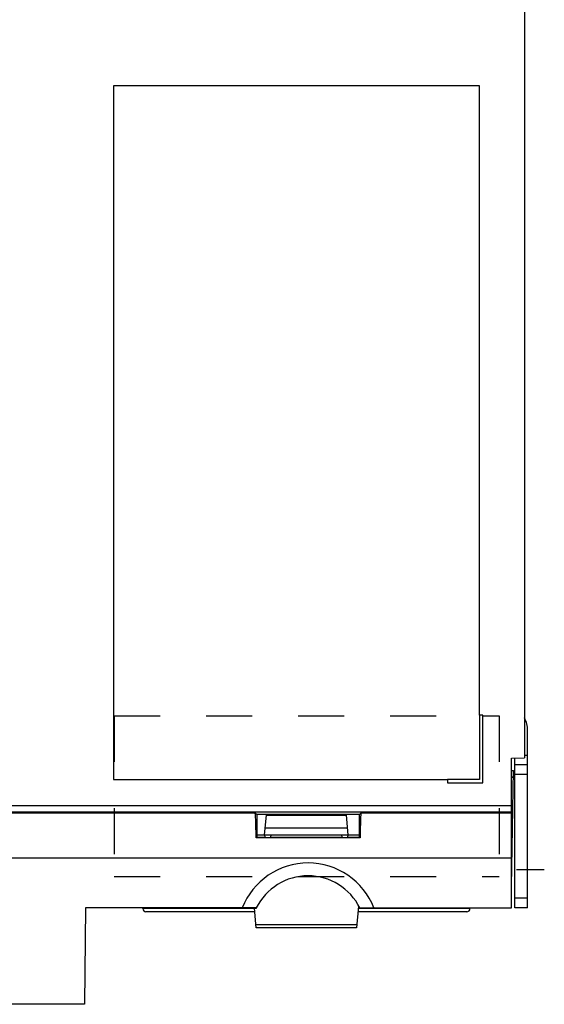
# Model space of a CAD drawing. Header units: millimetres. Extents: x 0 to 1300, y 0 to 1100.
# Tile 30 of 35: x 842 to 924, y 375 to 528. Entities that reach past the tile are written whole.
import ezdxf

# ---------------------------------------------------------------- set-up
doc = ezdxf.new("R2010")
doc.units = ezdxf.units.MM
doc.header["$LTSCALE"] = 71.703704
doc.linetypes.add('CENTER', pattern=[0.6, 0.375, -0.075, 0.075, -0.075])
doc.linetypes.add('HIDDEN', pattern=[0.2, 0.1, -0.1])
doc.layers.get('0').update_dxf_attribs({"linetype": 'CONTINUOUS'})
doc.layers.add('002_AXIS', color=7, linetype='CONTINUOUS')
doc.layers.add('00_COMPONENTS', color=7, linetype='CONTINUOUS')

msp = doc.modelspace()

# ---------------------------------------------------------------- linework, layer by layer
at = {"color": 7, "linetype": 'CONTINUOUS'}
for p, q in [((913.87, 517.99), (856.87, 517.99)), ((856.87, 517.99), (856.87, 409.99)), ((913.87, 419.99), (913.87, 517.99)), ((856.87, 409.99), (908.87, 409.99))]:
    msp.add_line(p, q, dxfattribs=at)
at = {"layer": '002_AXIS', "color": 7, "linetype": 'CENTER'}
msp.add_line((919.63, 395.99), (923.97, 395.99), dxfattribs=at)
at = {"layer": '00_COMPONENTS', "color": 7, "linetype": 'CONTINUOUS'}
for p, q in [((920.87, 659.16), (920.87, 413.34)), ((914.37, 419.99), (913.87, 419.99)), ((913.87, 419.99), (913.87, 409.99)), ((914.37, 409.49), (914.37, 419.99)), ((921.37, 389.99), (921.37, 417.66)), ((918.87, 413.29), (920.87, 413.34)), ((918.87, 389.99), (918.87, 413.29)), ((918.87, 411.39), (919.19, 411.39)), ((918.87, 393.34), (919.19, 411.39)), ((921.37, 412.29), (919.37, 412.29)), ((913.87, 409.99), (908.87, 409.99)), ((908.87, 409.99), (908.87, 409.49)), ((908.87, 409.49), (914.37, 409.49)), ((878.91, 404.79), (879.17, 404.53)), ((895.43, 404.79), (895.17, 404.53)), ((895.17, 404.53), (879.17, 404.53)), ((879.17, 404.53), (879.17, 400.99)), ((880.4, 401.39), (880.67, 404.44)), ((880.67, 404.44), (893.13, 404.44)), ((893.4, 401.39), (893.13, 404.44)), ((895.17, 400.99), (895.17, 404.53)), ((893.31, 402.41), (880.49, 402.41)), ((879.08, 400.89), (879.17, 400.99)), ((895.27, 400.89), (879.08, 400.89)), ((879.17, 401.39), (895.17, 401.39)), ((879.17, 400.99), (880.44, 400.99)), ((880.4, 401.39), (880.44, 400.99)), ((881.39, 400.99), (881.4, 401.39)), ((881.39, 400.99), (892.41, 400.99)), ((892.4, 401.39), (892.41, 400.99)), ((893.37, 400.99), (893.4, 401.39)), ((893.37, 400.99), (895.17, 400.99)), ((895.27, 400.89), (895.17, 400.99)), ((852.49, 389.99), (852.36, 374.99)), ((879.11, 389.99), (852.49, 389.99)), ((861.41, 389.88), (861.41, 389.99)), ((878.88, 389.39), (861.91, 389.39)), ((879.1, 386.89), (878.83, 389.96)), ((895, 390.25), (894.71, 386.89)), ((911.89, 389.39), (894.92, 389.39)), ((895.24, 389.99), (918.87, 389.99)), ((912.39, 389.88), (912.39, 389.99)), ((921.37, 389.99), (919.37, 389.99)), ((894.71, 386.89), (879.1, 386.89)), ((852.36, 374.99), (838.47, 374.99))]:
    msp.add_line(p, q, dxfattribs=at)
at = {"layer": '00_COMPONENTS', "color": 8, "linetype": 'HIDDEN'}
for p, q in [((856.95, 419.89), (916.95, 419.89)), ((856.95, 419.89), (856.95, 394.89)), ((916.95, 419.89), (916.95, 394.89)), ((856.95, 394.89), (916.95, 394.89))]:
    msp.add_line(p, q, dxfattribs=at)
at = {"layer": '00_COMPONENTS', "color": 3, "linetype": 'CONTINUOUS'}
msp.add_line((919.37, 389.99), (919.37, 413.3), dxfattribs=at)
at = {"layer": '00_COMPONENTS', "color": 9, "linetype": 'CONTINUOUS'}
for p, q in [((920.87, 413.79), (921.37, 413.79)), ((921.37, 410.79), (919.37, 410.79)), ((840.07, 405.96), (918.87, 405.96)), ((840.07, 404.96), (918.87, 404.96)), ((840.07, 404.79), (878.91, 404.79)), ((895.43, 404.79), (918.87, 404.79)), ((839.27, 397.79), (918.87, 397.79)), ((921.37, 391.49), (919.37, 391.49)), ((879.11, 389.88), (861.41, 389.88)), ((912.39, 389.88), (894.97, 389.88)), ((894.75, 387.38), (879.05, 387.38))]:
    msp.add_line(p, q, dxfattribs=at)
at = {"layer": '00_COMPONENTS', "color": 7, "linetype": 'CONTINUOUS'}
for centre, radius, start, end in [((917.37, 417.66), 4, 0, 28.664), ((887.17, 385.99), 11, 21.3237, 158.6763), ((887.17, 385.99), 9, 26.3878, 153.6122), ((861.91, 389.89), 0.5, 181, 270), ((911.89, 389.89), 0.5, 270, 359)]:
    msp.add_arc(centre, radius, start, end, dxfattribs=at)
for centre, major_axis, ratio, start_param, end_param in [((918.68, 410.73), (0.465, 0.188), 0.976036, -1.510985, -0.392775), ((878.91, 397.79), (0, 7), 0.026186, -1.111824, -0.026192), ((895.43, 397.79), (0, 7), 0.026186, 0.026192, 1.111824)]:
    msp.add_ellipse(centre, major_axis=major_axis, ratio=ratio, start_param=start_param, end_param=end_param, dxfattribs=at)

doc.saveas('drawing.dxf')
